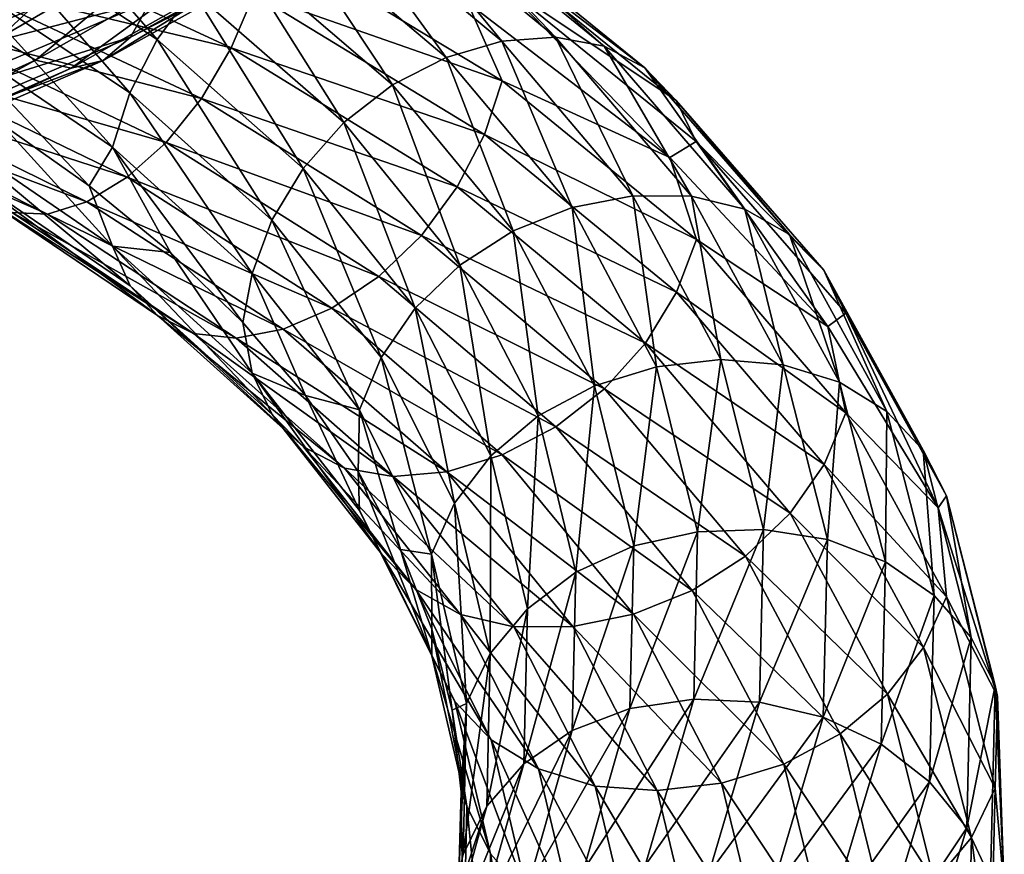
# Model space of a CAD drawing. Header units: metres. Extents: x -80 to 80, y -455 to 95.
# Tile 240 of 256: x 9 to 19, y -286 to -277. Entities that reach past the tile are written whole.
import ezdxf

# ---------------------------------------------------------------- set-up
doc = ezdxf.new("R2010")
doc.units = ezdxf.units.M
doc.layers.add('solid_501010_k_01_02', color=7, linetype='CONTINUOUS')

msp = doc.modelspace()

# ---------------------------------------------------------------- linework, layer by layer
at = {"layer": 'solid_501010_k_01_02'}
for points in [[(8.671215, -276.225494, 1110.941895), (10.435052, -277.396515, 1112.163208), (8.970304, -275.713989, 1110.763672)], [(10.435052, -277.396515, 1112.163208), (10.79498, -276.906586, 1112.03772), (8.970304, -275.713989, 1110.763672)], [(8.841002, -277.383789, 1137.422852), (8.482718, -277.035156, 1136.989746), (10.495359, -275.842865, 1135.757568)], [(10.938651, -276.162231, 1136.130005), (8.841002, -277.383789, 1137.422852), (10.495359, -275.842865, 1135.757568)], [(12.187032, -275.981506, 1111.064697), (13.902239, -277.413574, 1112.815308), (12.661311, -275.902008, 1110.615601)], [(12.661311, -275.902008, 1110.615601), (14.443269, -277.372742, 1112.442505), (13.090994, -275.955841, 1110.145752)], [(13.902239, -277.413574, 1112.815308), (14.443269, -277.372742, 1112.442505), (12.661311, -275.902008, 1110.615601)], [(11.697966, -276.183167, 1111.46814), (13.344341, -277.57663, 1113.139038), (12.187032, -275.981506, 1111.064697)], [(13.344341, -277.57663, 1113.139038), (13.902239, -277.413574, 1112.815308), (12.187032, -275.981506, 1111.064697)], [(13.090994, -275.955841, 1110.145752), (14.933425, -277.463135, 1112.040649), (13.45177, -276.142303, 1109.680054)], [(14.443269, -277.372742, 1112.442505), (14.933425, -277.463135, 1112.040649), (13.090994, -275.955841, 1110.145752)], [(12.576161, -276.053009, 1138.063354), (10.164495, -277.373322, 1139.589233), (12.23975, -276.304932, 1137.567505)], [(10.372357, -277.005981, 1140.086792), (10.164495, -277.373322, 1139.589233), (12.576161, -276.053009, 1138.063354)], [(9.210456, -277.60498, 1137.930054), (8.841002, -277.383789, 1137.422852), (10.938651, -276.162231, 1136.130005)], [(11.395763, -276.354126, 1136.573608), (9.210456, -277.60498, 1137.930054), (10.938651, -276.162231, 1136.130005)], [(11.224014, -276.495453, 1111.800781), (12.803686, -277.8526, 1113.393555), (11.697966, -276.183167, 1111.46814)], [(12.803686, -277.8526, 1113.393555), (13.344341, -277.57663, 1113.139038), (11.697966, -276.183167, 1111.46814)], [(13.45177, -276.142303, 1109.680054), (15.344976, -277.682129, 1111.630493), (13.727941, -276.4422, 1109.24353)], [(14.933425, -277.463135, 1112.040649), (15.344976, -277.682129, 1111.630493), (13.45177, -276.142303, 1109.680054)], [(8.587719, -276.278442, 1105.391479), (11.180943, -277.480988, 1106.650146), (8.357998, -276.805237, 1105.605469)], [(8.442568, -276.777374, 1110.996826), (10.159894, -277.932831, 1112.17688), (8.671215, -276.225494, 1110.941895)], [(11.409592, -276.936218, 1106.598877), (11.180943, -277.480988, 1106.650146), (8.587719, -276.278442, 1105.391479)], [(10.159894, -277.932831, 1112.17688), (10.435052, -277.396515, 1112.163208), (8.671215, -276.225494, 1110.941895)], [(12.23975, -276.304932, 1137.567505), (9.892596, -277.606842, 1139.043945), (11.838748, -276.405823, 1137.061768)], [(10.164495, -277.373322, 1139.589233), (9.892596, -277.606842, 1139.043945), (12.23975, -276.304932, 1137.567505)], [(9.568492, -277.684113, 1138.480713), (9.210456, -277.60498, 1137.930054), (11.395763, -276.354126, 1136.573608)], [(11.838748, -276.405823, 1137.061768), (9.568492, -277.684113, 1138.480713), (11.395763, -276.354126, 1136.573608)], [(9.892596, -277.606842, 1139.043945), (9.568492, -277.684113, 1138.480713), (11.838748, -276.405823, 1137.061768)], [(11.555375, -276.389313, 1106.668213), (13.905887, -277.812012, 1108.358521), (11.409592, -276.936218, 1106.598877)], [(13.559846, -277.024872, 1108.219604), (13.905887, -277.812012, 1108.358521), (11.555375, -276.389313, 1106.668213)], [(10.79498, -276.906586, 1112.03772), (12.314269, -278.231903, 1113.558716), (11.224014, -276.495453, 1111.800781)], [(12.314269, -278.231903, 1113.558716), (12.803686, -277.8526, 1113.393555), (11.224014, -276.495453, 1111.800781)], [(13.727941, -276.4422, 1109.24353), (15.660016, -278.008942, 1111.234985), (13.904555, -276.835114, 1108.861328)], [(15.344976, -277.682129, 1111.630493), (15.660016, -278.008942, 1111.234985), (13.727941, -276.4422, 1109.24353)], [(10.504888, -276.529633, 1140.506836), (7.713545, -277.699402, 1141.681152), (10.372357, -277.005981, 1140.086792)], [(7.807959, -277.123657, 1141.980347), (7.713545, -277.699402, 1141.681152), (10.504888, -276.529633, 1140.506836)], [(8.357998, -276.805237, 1105.605469), (10.881855, -277.99057, 1106.821655), (8.084171, -277.268982, 1105.94519)], [(8.296784, -277.3349, 1110.927246), (9.984457, -278.481781, 1112.079468), (8.442568, -276.777374, 1110.996826)], [(11.180943, -277.480988, 1106.650146), (10.881855, -277.99057, 1106.821655), (8.357998, -276.805237, 1105.605469)], [(9.984457, -278.481781, 1112.079468), (10.159894, -277.932831, 1112.17688), (8.442568, -276.777374, 1110.996826)], [(10.435052, -277.396515, 1112.163208), (11.903686, -278.696228, 1113.623169), (10.79498, -276.906586, 1112.03772)], [(11.903686, -278.696228, 1113.623169), (12.314269, -278.231903, 1113.558716), (10.79498, -276.906586, 1112.03772)], [(13.904555, -276.835114, 1108.861328), (15.595405, -278.585449, 1110.178101), (13.559846, -277.024872, 1108.219604)], [(13.904555, -276.835114, 1108.861328), (15.861487, -278.4216, 1110.877075), (15.595405, -278.585449, 1110.178101)], [(15.660016, -278.008942, 1111.234985), (15.861487, -278.4216, 1110.877075), (13.904555, -276.835114, 1108.861328)], [(10.372357, -277.005981, 1140.086792), (7.616231, -278.170807, 1141.240356), (10.164495, -277.373322, 1139.589233)], [(7.713545, -277.699402, 1141.681152), (7.616231, -278.170807, 1141.240356), (10.372357, -277.005981, 1140.086792)], [(11.409592, -276.936218, 1106.598877), (13.73045, -278.351501, 1108.260864), (11.180943, -277.480988, 1106.650146)], [(13.905887, -277.812012, 1108.358521), (13.73045, -278.351501, 1108.260864), (11.409592, -276.936218, 1106.598877)], [(13.559846, -277.024872, 1108.219604), (15.595405, -278.585449, 1110.178101), (13.905887, -277.812012, 1108.358521)], [(8.084171, -277.268982, 1105.94519), (10.52534, -278.432465, 1107.111816), (7.781676, -277.645905, 1106.390747)], [(10.881855, -277.99057, 1106.821655), (10.52534, -278.432465, 1107.111816), (8.084171, -277.268982, 1105.94519)], [(9.210456, -277.60498, 1137.930054), (6.763068, -278.704071, 1138.921997), (8.841002, -277.383789, 1137.422852)], [(10.164495, -277.373322, 1139.589233), (7.463602, -278.528015, 1140.71228), (9.892596, -277.606842, 1139.043945)], [(7.616231, -278.170807, 1141.240356), (7.463602, -278.528015, 1140.71228), (10.164495, -277.373322, 1139.589233)], [(8.296784, -277.3349, 1110.927246), (8.852471, -278.236237, 1111.099487), (9.749864, -278.868988, 1111.736694)], [(8.296784, -277.3349, 1110.927246), (9.749864, -278.868988, 1111.736694), (9.984457, -278.481781, 1112.079468)], [(10.159894, -277.932831, 1112.17688), (11.589802, -279.214172, 1113.588867), (10.435052, -277.396515, 1112.163208)], [(11.589802, -279.214172, 1113.588867), (11.903686, -278.696228, 1113.623169), (10.435052, -277.396515, 1112.163208)], [(13.902239, -277.413574, 1112.815308), (15.221091, -278.96994, 1114.789795), (14.443269, -277.372742, 1112.442505)], [(14.443269, -277.372742, 1112.442505), (15.813447, -278.97287, 1114.501953), (14.933425, -277.463135, 1112.040649)], [(15.221091, -278.96994, 1114.789795), (15.813447, -278.97287, 1114.501953), (14.443269, -277.372742, 1112.442505)], [(11.180943, -277.480988, 1106.650146), (13.455292, -278.881317, 1108.270508), (10.881855, -277.99057, 1106.821655)], [(13.73045, -278.351501, 1108.260864), (13.455292, -278.881317, 1108.270508), (11.180943, -277.480988, 1106.650146)], [(13.344341, -277.57663, 1113.139038), (14.610268, -279.089325, 1115.024902), (13.902239, -277.413574, 1112.815308)], [(14.610268, -279.089325, 1115.024902), (15.221091, -278.96994, 1114.789795), (13.902239, -277.413574, 1112.815308)], [(14.933425, -277.463135, 1112.040649), (16.350101, -279.104614, 1114.175659), (15.344976, -277.682129, 1111.630493)], [(15.813447, -278.97287, 1114.501953), (16.350101, -279.104614, 1114.175659), (14.933425, -277.463135, 1112.040649)], [(12.803686, -277.8526, 1113.393555), (14.018323, -279.324249, 1115.192505), (13.344341, -277.57663, 1113.139038)], [(14.018323, -279.324249, 1115.192505), (14.610268, -279.089325, 1115.024902), (13.344341, -277.57663, 1113.139038)], [(7.025968, -278.805054, 1139.520874), (6.763068, -278.704071, 1138.921997), (9.210456, -277.60498, 1137.930054)], [(9.568492, -277.684113, 1138.480713), (7.025968, -278.805054, 1139.520874), (9.210456, -277.60498, 1137.930054)], [(7.263951, -278.746704, 1140.128662), (7.025968, -278.805054, 1139.520874), (9.568492, -277.684113, 1138.480713)], [(9.892596, -277.606842, 1139.043945), (7.263951, -278.746704, 1140.128662), (9.568492, -277.684113, 1138.480713)], [(7.463602, -278.528015, 1140.71228), (7.263951, -278.746704, 1140.128662), (9.892596, -277.606842, 1139.043945)], [(7.781676, -277.645905, 1106.390747), (10.131501, -278.784149, 1107.503784), (7.469534, -277.918457, 1106.911133)], [(10.52534, -278.432465, 1107.111816), (10.131501, -278.784149, 1107.503784), (7.781676, -277.645905, 1106.390747)], [(15.344976, -277.682129, 1111.630493), (16.800695, -279.360352, 1113.827515), (15.660016, -278.008942, 1111.234985)], [(16.350101, -279.104614, 1114.175659), (16.800695, -279.360352, 1113.827515), (15.344976, -277.682129, 1111.630493)], [(12.314269, -278.231903, 1113.558716), (13.482477, -279.667542, 1115.277954), (12.803686, -277.8526, 1113.393555)], [(13.482477, -279.667542, 1115.277954), (14.018323, -279.324249, 1115.192505), (12.803686, -277.8526, 1113.393555)], [(13.905887, -277.812012, 1108.358521), (15.863007, -279.4104, 1110.365112), (13.73045, -278.351501, 1108.260864)], [(15.595405, -278.585449, 1110.178101), (15.863007, -279.4104, 1110.365112), (13.905887, -277.812012, 1108.358521)], [(7.469534, -277.918457, 1106.911133), (9.725101, -279.029816, 1107.969727), (7.166829, -278.06897, 1107.47522)], [(10.131501, -278.784149, 1107.503784), (9.725101, -279.029816, 1107.969727), (7.469534, -277.918457, 1106.911133)], [(9.984457, -278.481781, 1112.079468), (11.389673, -279.75296, 1113.459473), (10.159894, -277.932831, 1112.17688)], [(11.389673, -279.75296, 1113.459473), (11.589802, -279.214172, 1113.588867), (10.159894, -277.932831, 1112.17688)], [(10.881855, -277.99057, 1106.821655), (13.095364, -279.36911, 1108.389404), (10.52534, -278.432465, 1107.111816)], [(13.455292, -278.881317, 1108.270508), (13.095364, -279.36911, 1108.389404), (10.881855, -277.99057, 1106.821655)], [(7.166829, -278.06897, 1107.47522), (9.330989, -279.153564, 1108.481689), (6.892588, -278.079926, 1108.051392)], [(9.330989, -279.153564, 1108.481689), (8.973936, -279.139618, 1109.011475), (6.892588, -278.079926, 1108.051392)], [(9.725101, -279.029816, 1107.969727), (9.330989, -279.153564, 1108.481689), (7.166829, -278.06897, 1107.47522)], [(15.660016, -278.008942, 1111.234985), (17.145622, -279.71759, 1113.477783), (15.861487, -278.4216, 1110.877075)], [(16.800695, -279.360352, 1113.827515), (17.145622, -279.71759, 1113.477783), (15.660016, -278.008942, 1111.234985)], [(8.297892, -278.323822, 1110.421265), (9.985789, -279.477539, 1111.567017), (8.852471, -278.236237, 1111.099487)], [(9.985789, -279.477539, 1111.567017), (9.749864, -278.868988, 1111.736694), (8.852471, -278.236237, 1111.099487)], [(11.903686, -278.696228, 1113.623169), (13.032943, -280.102905, 1115.274292), (12.314269, -278.231903, 1113.558716)], [(13.032943, -280.102905, 1115.274292), (13.482477, -279.667542, 1115.277954), (12.314269, -278.231903, 1113.558716)], [(10.162403, -279.875671, 1111.177002), (9.985789, -279.477539, 1111.567017), (8.297892, -278.323822, 1110.421265)], [(8.444653, -278.706573, 1110.01001), (10.162403, -279.875671, 1111.177002), (8.297892, -278.323822, 1110.421265)], [(13.73045, -278.351501, 1108.260864), (15.662878, -279.941162, 1110.234741), (13.455292, -278.881317, 1108.270508)], [(15.863007, -279.4104, 1110.365112), (15.662878, -279.941162, 1110.234741), (13.73045, -278.351501, 1108.260864)], [(9.984457, -278.481781, 1112.079468), (9.749864, -278.868988, 1111.736694), (10.567518, -279.541046, 1112.444214)], [(9.984457, -278.481781, 1112.079468), (10.567518, -279.541046, 1112.444214), (11.295536, -280.247101, 1113.213013)], [(9.984457, -278.481781, 1112.079468), (11.295536, -280.247101, 1113.213013), (11.389673, -279.75296, 1113.459473)], [(10.52534, -278.432465, 1107.111816), (12.66633, -279.783173, 1108.618286), (10.131501, -278.784149, 1107.503784)], [(13.095364, -279.36911, 1108.389404), (12.66633, -279.783173, 1108.618286), (10.52534, -278.432465, 1107.111816)], [(15.861487, -278.4216, 1110.877075), (17.184221, -280.288208, 1112.390869), (15.595405, -278.585449, 1110.178101)], [(15.861487, -278.4216, 1110.877075), (17.366205, -280.152588, 1113.146973), (17.184221, -280.288208, 1112.390869)], [(17.145622, -279.71759, 1113.477783), (17.366205, -280.152588, 1113.146973), (15.861487, -278.4216, 1110.877075)], [(15.595405, -278.585449, 1110.178101), (17.184221, -280.288208, 1112.390869), (15.863007, -279.4104, 1110.365112)], [(10.438574, -280.176086, 1110.732788), (10.162403, -279.875671, 1111.177002), (8.444653, -278.706573, 1110.01001)], [(8.674142, -278.984955, 1109.530396), (10.438574, -280.176086, 1110.732788), (8.444653, -278.706573, 1110.01001)], [(10.131501, -278.784149, 1107.503784), (12.192379, -280.102783, 1108.943848), (9.725101, -279.029816, 1107.969727)], [(12.66633, -279.783173, 1108.618286), (12.192379, -280.102783, 1108.943848), (10.131501, -278.784149, 1107.503784)], [(11.589802, -279.214172, 1113.588867), (12.689281, -280.600067, 1115.186768), (11.903686, -278.696228, 1113.623169)], [(12.689281, -280.600067, 1115.186768), (13.032943, -280.102905, 1115.274292), (11.903686, -278.696228, 1113.623169)], [(9.985789, -279.477539, 1111.567017), (10.567518, -279.541046, 1112.444214), (9.749864, -278.868988, 1111.736694)], [(13.455292, -278.881317, 1108.270508), (15.348994, -280.453217, 1110.196045), (13.095364, -279.36911, 1108.389404)], [(15.662878, -279.941162, 1110.234741), (15.348994, -280.453217, 1110.196045), (13.455292, -278.881317, 1108.270508)], [(10.799351, -280.358276, 1110.261475), (10.438574, -280.176086, 1110.732788), (8.674142, -278.984955, 1109.530396)], [(8.973936, -279.139618, 1109.011475), (10.799351, -280.358276, 1110.261475), (8.674142, -278.984955, 1109.530396)], [(14.610268, -279.089325, 1115.024902), (15.462022, -280.692291, 1117.064331), (15.221091, -278.96994, 1114.789795)], [(15.221091, -278.96994, 1114.789795), (16.108456, -280.620422, 1116.924438), (15.813447, -278.97287, 1114.501953)], [(15.462022, -280.692291, 1117.064331), (16.108456, -280.620422, 1116.924438), (15.221091, -278.96994, 1114.789795)], [(15.813447, -278.97287, 1114.501953), (16.735344, -280.670959, 1116.727661), (16.350101, -279.104614, 1114.175659)], [(16.108456, -280.620422, 1116.924438), (16.735344, -280.670959, 1116.727661), (15.813447, -278.97287, 1114.501953)], [(9.725101, -279.029816, 1107.969727), (11.703312, -280.31427, 1109.342163), (9.330989, -279.153564, 1108.481689)], [(12.192379, -280.102783, 1108.943848), (11.703312, -280.31427, 1109.342163), (9.725101, -279.029816, 1107.969727)], [(14.018323, -279.324249, 1115.192505), (14.835567, -280.882477, 1117.138672), (14.610268, -279.089325, 1115.024902)], [(14.835567, -280.882477, 1117.138672), (15.462022, -280.692291, 1117.064331), (14.610268, -279.089325, 1115.024902)], [(11.229033, -280.403931, 1109.789429), (10.799351, -280.358276, 1110.261475), (8.973936, -279.139618, 1109.011475)], [(9.330989, -279.153564, 1108.481689), (11.229033, -280.403931, 1109.789429), (8.973936, -279.139618, 1109.011475)], [(11.703312, -280.31427, 1109.342163), (11.229033, -280.403931, 1109.789429), (9.330989, -279.153564, 1108.481689)], [(16.350101, -279.104614, 1114.175659), (17.303284, -280.847687, 1116.482544), (16.800695, -279.360352, 1113.827515)], [(16.735344, -280.670959, 1116.727661), (17.303284, -280.847687, 1116.482544), (16.350101, -279.104614, 1114.175659)], [(11.389673, -279.75296, 1113.459473), (12.470168, -281.12735, 1115.021851), (11.589802, -279.214172, 1113.588867)], [(12.470168, -281.12735, 1115.021851), (12.689281, -280.600067, 1115.186768), (11.589802, -279.214172, 1113.588867)], [(13.095364, -279.36911, 1108.389404), (14.93841, -280.915161, 1110.253662), (12.66633, -279.783173, 1108.618286)], [(15.348994, -280.453217, 1110.196045), (14.93841, -280.915161, 1110.253662), (13.095364, -279.36911, 1108.389404)], [(13.482477, -279.667542, 1115.277954), (14.268482, -281.186615, 1117.13855), (14.018323, -279.324249, 1115.192505)], [(14.268482, -281.186615, 1117.13855), (14.835567, -280.882477, 1117.138672), (14.018323, -279.324249, 1115.192505)], [(16.800695, -279.360352, 1113.827515), (17.780148, -281.143372, 1116.200928), (17.145622, -279.71759, 1113.477783)], [(17.303284, -280.847687, 1116.482544), (17.780148, -281.143372, 1116.200928), (16.800695, -279.360352, 1113.827515)], [(9.985789, -279.477539, 1111.567017), (11.391192, -280.756897, 1112.939697), (10.567518, -279.541046, 1112.444214)], [(11.592664, -281.17334, 1112.574585), (11.391192, -280.756897, 1112.939697), (9.985789, -279.477539, 1111.567017)], [(10.162403, -279.875671, 1111.177002), (11.592664, -281.17334, 1112.574585), (9.985789, -279.477539, 1111.567017)], [(15.863007, -279.4104, 1110.365112), (17.367868, -281.154816, 1112.625122), (15.662878, -279.941162, 1110.234741)], [(17.184221, -280.288208, 1112.390869), (17.367868, -281.154816, 1112.625122), (15.863007, -279.4104, 1110.365112)], [(11.391192, -280.756897, 1112.939697), (11.295536, -280.247101, 1113.213013), (10.567518, -279.541046, 1112.444214)], [(13.032943, -280.102905, 1115.274292), (13.792741, -281.590454, 1117.062012), (13.482477, -279.667542, 1115.277954)], [(13.792741, -281.590454, 1117.062012), (14.268482, -281.186615, 1117.13855), (13.482477, -279.667542, 1115.277954)], [(11.389673, -279.75296, 1113.459473), (11.295536, -280.247101, 1113.213013), (11.926163, -280.982544, 1114.034424)], [(11.389673, -279.75296, 1113.459473), (11.926163, -280.982544, 1114.034424), (12.470168, -281.12735, 1115.021851)], [(12.66633, -279.783173, 1108.618286), (14.448994, -281.296295, 1110.411499), (12.192379, -280.102783, 1108.943848)], [(14.93841, -280.915161, 1110.253662), (14.448994, -281.296295, 1110.411499), (12.66633, -279.783173, 1108.618286)], [(17.145622, -279.71759, 1113.477783), (18.145182, -281.533661, 1115.900269), (17.366205, -280.152588, 1113.146973)], [(17.780148, -281.143372, 1116.200928), (18.145182, -281.533661, 1115.900269), (17.145622, -279.71759, 1113.477783)], [(11.907703, -281.499908, 1112.171753), (11.592664, -281.17334, 1112.574585), (10.162403, -279.875671, 1111.177002)], [(10.438574, -280.176086, 1110.732788), (11.907703, -281.499908, 1112.171753), (10.162403, -279.875671, 1111.177002)], [(15.662878, -279.941162, 1110.234741), (17.148756, -281.675659, 1112.458252), (15.348994, -280.453217, 1110.196045)], [(17.367868, -281.154816, 1112.625122), (17.148756, -281.675659, 1112.458252), (15.662878, -279.941162, 1110.234741)], [(12.319255, -281.714783, 1111.755859), (11.907703, -281.499908, 1112.171753), (10.438574, -280.176086, 1110.732788)], [(10.799351, -280.358276, 1110.261475), (12.319255, -281.714783, 1111.755859), (10.438574, -280.176086, 1110.732788)], [(12.192379, -280.102783, 1108.943848), (13.908339, -281.57782, 1110.659546), (11.703312, -280.31427, 1109.342163)], [(14.448994, -281.296295, 1110.411499), (13.908339, -281.57782, 1110.659546), (12.192379, -280.102783, 1108.943848)], [(12.689281, -280.600067, 1115.186768), (13.429045, -282.064941, 1116.91748), (13.032943, -280.102905, 1115.274292)], [(13.429045, -282.064941, 1116.91748), (13.792741, -281.590454, 1117.062012), (13.032943, -280.102905, 1115.274292)], [(17.366205, -280.152588, 1113.146973), (18.296507, -282.113525, 1114.806274), (17.184221, -280.288208, 1112.390869)], [(17.366205, -280.152588, 1113.146973), (18.378626, -281.99292, 1115.598633), (18.296507, -282.113525, 1114.806274)], [(18.145182, -281.533661, 1115.900269), (18.378626, -281.99292, 1115.598633), (17.366205, -280.152588, 1113.146973)], [(11.391192, -280.756897, 1112.939697), (11.926163, -280.982544, 1114.034424), (11.295536, -280.247101, 1113.213013)], [(12.80941, -281.798065, 1111.351074), (12.319255, -281.714783, 1111.755859), (10.799351, -280.358276, 1110.261475)], [(11.229033, -280.403931, 1109.789429), (12.80941, -281.798065, 1111.351074), (10.799351, -280.358276, 1110.261475)], [(11.703312, -280.31427, 1109.342163), (13.350441, -281.748779, 1110.979248), (11.229033, -280.403931, 1109.789429)], [(13.908339, -281.57782, 1110.659546), (13.350441, -281.748779, 1110.979248), (11.703312, -280.31427, 1109.342163)], [(17.184221, -280.288208, 1112.390869), (18.296507, -282.113525, 1114.806274), (17.367868, -281.154816, 1112.625122)], [(13.350441, -281.748779, 1110.979248), (12.80941, -281.798065, 1111.351074), (11.229033, -280.403931, 1109.789429)], [(15.348994, -280.453217, 1110.196045), (16.805094, -282.167633, 1112.365845), (14.93841, -280.915161, 1110.253662)], [(17.148756, -281.675659, 1112.458252), (16.805094, -282.167633, 1112.365845), (15.348994, -280.453217, 1110.196045)], [(12.470168, -281.12735, 1115.021851), (13.197157, -282.579681, 1116.714478), (12.689281, -280.600067, 1115.186768)], [(13.197157, -282.579681, 1116.714478), (13.429045, -282.064941, 1116.91748), (12.689281, -280.600067, 1115.186768)], [(15.462022, -280.692291, 1117.064331), (15.874439, -282.353607, 1119.192139), (16.108456, -280.620422, 1116.924438)], [(15.874439, -282.353607, 1119.192139), (16.538115, -282.331757, 1119.151001), (16.108456, -280.620422, 1116.924438)], [(16.108456, -280.620422, 1116.924438), (16.538115, -282.331757, 1119.151001), (16.735344, -280.670959, 1116.727661)], [(16.538115, -282.331757, 1119.151001), (17.181725, -282.432434, 1119.04895), (16.735344, -280.670959, 1116.727661)], [(16.735344, -280.670959, 1116.727661), (17.181725, -282.432434, 1119.04895), (17.303284, -280.847687, 1116.482544)], [(11.391192, -280.756897, 1112.939697), (12.471831, -282.140564, 1114.494141), (11.926163, -280.982544, 1114.034424)], [(12.692415, -282.577667, 1114.156982), (12.471831, -282.140564, 1114.494141), (11.391192, -280.756897, 1112.939697)], [(11.592664, -281.17334, 1112.574585), (12.692415, -282.577667, 1114.156982), (11.391192, -280.756897, 1112.939697)], [(14.835567, -280.882477, 1117.138672), (15.231275, -282.496704, 1119.169556), (15.462022, -280.692291, 1117.064331)], [(15.231275, -282.496704, 1119.169556), (15.874439, -282.353607, 1119.192139), (15.462022, -280.692291, 1117.064331)], [(17.181725, -282.432434, 1119.04895), (17.764814, -282.656494, 1118.888184), (17.303284, -280.847687, 1116.482544)], [(17.303284, -280.847687, 1116.482544), (17.764814, -282.656494, 1118.888184), (17.780148, -281.143372, 1116.200928)], [(14.268482, -281.186615, 1117.13855), (14.649065, -282.759552, 1119.080566), (14.835567, -280.882477, 1117.138672)], [(14.93841, -280.915161, 1110.253662), (16.35556, -282.600311, 1112.355591), (14.448994, -281.296295, 1110.411499)], [(14.649065, -282.759552, 1119.080566), (15.231275, -282.496704, 1119.169556), (14.835567, -280.882477, 1117.138672)], [(16.805094, -282.167633, 1112.365845), (16.35556, -282.600311, 1112.355591), (14.93841, -280.915161, 1110.253662)], [(12.471831, -282.140564, 1114.494141), (12.456574, -281.746307, 1114.903442), (11.926163, -280.982544, 1114.034424)], [(12.470168, -281.12735, 1115.021851), (11.926163, -280.982544, 1114.034424), (12.456574, -281.746307, 1114.903442)], [(12.470168, -281.12735, 1115.021851), (12.456574, -281.746307, 1114.903442), (12.882422, -282.53363, 1115.810913)], [(12.470168, -281.12735, 1115.021851), (12.882422, -282.53363, 1115.810913), (13.197157, -282.579681, 1116.714478)], [(17.367868, -281.154816, 1112.625122), (18.380386, -283.009613, 1115.066162), (17.148756, -281.675659, 1112.458252)], [(18.296507, -282.113525, 1114.806274), (18.380386, -283.009613, 1115.066162), (17.367868, -281.154816, 1112.625122)], [(17.764814, -282.656494, 1118.888184), (18.254396, -282.994202, 1118.675659), (17.780148, -281.143372, 1116.200928)], [(17.780148, -281.143372, 1116.200928), (18.254396, -282.994202, 1118.675659), (18.145182, -281.533661, 1115.900269)], [(13.037341, -282.933838, 1113.800171), (12.692415, -282.577667, 1114.156982), (11.592664, -281.17334, 1112.574585)], [(11.907703, -281.499908, 1112.171753), (13.037341, -282.933838, 1113.800171), (11.592664, -281.17334, 1112.574585)], [(13.792741, -281.590454, 1117.062012), (14.160633, -283.130157, 1118.928223), (14.268482, -281.186615, 1117.13855)], [(14.160633, -283.130157, 1118.928223), (14.649065, -282.759552, 1119.080566), (14.268482, -281.186615, 1117.13855)], [(14.448994, -281.296295, 1110.411499), (15.819715, -282.944183, 1112.434204), (13.908339, -281.57782, 1110.659546)], [(16.35556, -282.600311, 1112.355591), (15.819715, -282.944183, 1112.434204), (14.448994, -281.296295, 1110.411499)], [(13.487936, -283.185638, 1113.446045), (13.037341, -282.933838, 1113.800171), (11.907703, -281.499908, 1112.171753)], [(12.319255, -281.714783, 1111.755859), (13.487936, -283.185638, 1113.446045), (11.907703, -281.499908, 1112.171753)], [(18.145182, -281.533661, 1115.900269), (18.629168, -283.41925, 1118.426147), (18.378626, -281.99292, 1115.598633)], [(18.254396, -282.994202, 1118.675659), (18.629168, -283.41925, 1118.426147), (18.145182, -281.533661, 1115.900269)], [(13.908339, -281.57782, 1110.659546), (15.227769, -283.182709, 1112.596313), (13.350441, -281.748779, 1110.979248)], [(13.429045, -282.064941, 1116.91748), (13.787237, -283.580719, 1118.724487), (13.792741, -281.590454, 1117.062012)], [(13.787237, -283.580719, 1118.724487), (14.160633, -283.130157, 1118.928223), (13.792741, -281.590454, 1117.062012)], [(15.819715, -282.944183, 1112.434204), (15.227769, -283.182709, 1112.596313), (13.908339, -281.57782, 1110.659546)], [(14.02459, -283.311462, 1113.116333), (13.487936, -283.185638, 1113.446045), (12.319255, -281.714783, 1111.755859)], [(12.80941, -281.798065, 1111.351074), (14.02459, -283.311462, 1113.116333), (12.319255, -281.714783, 1111.755859)], [(13.198918, -283.602936, 1116.178589), (12.882422, -282.53363, 1115.810913), (12.456574, -281.746307, 1114.903442)], [(12.471831, -282.140564, 1114.494141), (13.198918, -283.602936, 1116.178589), (12.456574, -281.746307, 1114.903442)], [(13.350441, -281.748779, 1110.979248), (14.616946, -283.307831, 1112.828369), (12.80941, -281.798065, 1111.351074)], [(15.227769, -283.182709, 1112.596313), (14.616946, -283.307831, 1112.828369), (13.350441, -281.748779, 1110.979248)], [(17.148756, -281.675659, 1112.458252), (18.148499, -283.519623, 1114.860229), (16.805094, -282.167633, 1112.365845)], [(18.380386, -283.009613, 1115.066162), (18.148499, -283.519623, 1114.860229), (17.148756, -281.675659, 1112.458252)], [(14.616946, -283.307831, 1112.828369), (14.02459, -283.311462, 1113.116333), (12.80941, -281.798065, 1111.351074)], [(18.378626, -281.99292, 1115.598633), (18.89473, -284.013611, 1117.335938), (18.296507, -282.113525, 1114.806274)], [(18.378626, -281.99292, 1115.598633), (18.868837, -283.903961, 1118.154663), (18.89473, -284.013611, 1117.335938)], [(18.629168, -283.41925, 1118.426147), (18.868837, -283.903961, 1118.154663), (18.378626, -281.99292, 1115.598633)], [(13.432362, -284.062531, 1115.871216), (13.198918, -283.602936, 1116.178589), (12.471831, -282.140564, 1114.494141)], [(12.692415, -282.577667, 1114.156982), (13.432362, -284.062531, 1115.871216), (12.471831, -282.140564, 1114.494141)], [(13.197157, -282.579681, 1116.714478), (13.549164, -284.082245, 1118.481934), (13.429045, -282.064941, 1116.91748)], [(13.549164, -284.082245, 1118.481934), (13.787237, -283.580719, 1118.724487), (13.429045, -282.064941, 1116.91748)], [(18.296507, -282.113525, 1114.806274), (18.89473, -284.013611, 1117.335938), (18.380386, -283.009613, 1115.066162)], [(16.805094, -282.167633, 1112.365845), (17.784803, -283.989746, 1114.710327), (16.35556, -282.600311, 1112.355591)], [(18.148499, -283.519623, 1114.860229), (17.784803, -283.989746, 1114.710327), (16.805094, -282.167633, 1112.365845)], [(15.193577, -284.134827, 1121.221191), (15.835149, -284.039886, 1121.341553), (15.874439, -282.353607, 1119.192139)], [(15.231275, -282.496704, 1119.169556), (15.193577, -284.134827, 1121.221191), (15.874439, -282.353607, 1119.192139)], [(15.835149, -284.039886, 1121.341553), (16.497181, -284.069214, 1121.400269), (16.538115, -282.331757, 1119.151001)], [(15.874439, -282.353607, 1119.192139), (15.835149, -284.039886, 1121.341553), (16.538115, -282.331757, 1119.151001)], [(16.538115, -282.331757, 1119.151001), (16.497181, -284.069214, 1121.400269), (17.181725, -282.432434, 1119.04895)], [(16.497181, -284.069214, 1121.400269), (17.139198, -284.22113, 1121.393677), (17.181725, -282.432434, 1119.04895)], [(17.181725, -282.432434, 1119.04895), (17.139198, -284.22113, 1121.393677), (17.764814, -282.656494, 1118.888184)], [(13.198918, -283.602936, 1116.178589), (13.198636, -283.336456, 1116.743774), (12.882422, -282.53363, 1115.810913)], [(13.197157, -282.579681, 1116.714478), (12.882422, -282.53363, 1115.810913), (13.198636, -283.336456, 1116.743774)], [(14.612807, -284.355438, 1121.04248), (15.193577, -284.134827, 1121.221191), (15.231275, -282.496704, 1119.169556)], [(14.649065, -282.759552, 1119.080566), (14.612807, -284.355438, 1121.04248), (15.231275, -282.496704, 1119.169556)], [(13.797396, -284.450897, 1115.563965), (13.432362, -284.062531, 1115.871216), (12.692415, -282.577667, 1114.156982)], [(13.037341, -282.933838, 1113.800171), (13.797396, -284.450897, 1115.563965), (12.692415, -282.577667, 1114.156982)], [(13.197157, -282.579681, 1116.714478), (13.198636, -283.336456, 1116.743774), (13.40294, -284.150818, 1117.693604)], [(13.197157, -282.579681, 1116.714478), (13.40294, -284.150818, 1117.693604), (13.549164, -284.082245, 1118.481934)], [(16.35556, -282.600311, 1112.355591), (17.309061, -284.390564, 1114.627197), (15.819715, -282.944183, 1112.434204)], [(17.784803, -283.989746, 1114.710327), (17.309061, -284.390564, 1114.627197), (16.35556, -282.600311, 1112.355591)], [(17.139198, -284.22113, 1121.393677), (17.720844, -284.49353, 1121.317993), (17.764814, -282.656494, 1118.888184)], [(17.764814, -282.656494, 1118.888184), (17.720844, -284.49353, 1121.317993), (18.254396, -282.994202, 1118.675659)], [(14.125586, -284.691986, 1120.813721), (14.612807, -284.355438, 1121.04248), (14.649065, -282.759552, 1119.080566)], [(14.160633, -283.130157, 1118.928223), (14.125586, -284.691986, 1120.813721), (14.649065, -282.759552, 1119.080566)], [(14.27426, -284.742828, 1115.276123), (13.797396, -284.450897, 1115.563965), (13.037341, -282.933838, 1113.800171)], [(13.487936, -283.185638, 1113.446045), (14.27426, -284.742828, 1115.276123), (13.037341, -282.933838, 1113.800171)], [(15.819715, -282.944183, 1112.434204), (16.741978, -284.693909, 1114.62085), (15.227769, -283.182709, 1112.596313)], [(17.309061, -284.390564, 1114.627197), (16.741978, -284.693909, 1114.62085), (15.819715, -282.944183, 1112.434204)], [(17.720844, -284.49353, 1121.317993), (18.209215, -284.874146, 1121.175293), (18.254396, -282.994202, 1118.675659)], [(18.380386, -283.009613, 1115.066162), (18.870646, -284.935791, 1117.611206), (18.148499, -283.519623, 1114.860229)], [(18.254396, -282.994202, 1118.675659), (18.209215, -284.874146, 1121.175293), (18.629168, -283.41925, 1118.426147)], [(18.89473, -284.013611, 1117.335938), (18.870646, -284.935791, 1117.611206), (18.380386, -283.009613, 1115.066162)], [(13.753113, -285.118103, 1120.550049), (14.125586, -284.691986, 1120.813721), (14.160633, -283.130157, 1118.928223)], [(13.787237, -283.580719, 1118.724487), (13.753113, -285.118103, 1120.550049), (14.160633, -283.130157, 1118.928223)], [(14.8422, -284.914886, 1115.026855), (14.27426, -284.742828, 1115.276123), (13.487936, -283.185638, 1113.446045)], [(14.02459, -283.311462, 1113.116333), (14.8422, -284.914886, 1115.026855), (13.487936, -283.185638, 1113.446045)], [(15.227769, -283.182709, 1112.596313), (16.115522, -284.88562, 1114.690674), (14.616946, -283.307831, 1112.828369)], [(16.741978, -284.693909, 1114.62085), (16.115522, -284.88562, 1114.690674), (15.227769, -283.182709, 1112.596313)], [(13.550972, -285.115997, 1117.9375), (13.40294, -284.150818, 1117.693604), (13.198636, -283.336456, 1116.743774)], [(13.198918, -283.602936, 1116.178589), (13.550972, -285.115997, 1117.9375), (13.198636, -283.336456, 1116.743774)], [(14.616946, -283.307831, 1112.828369), (15.46909, -284.960907, 1114.828857), (14.02459, -283.311462, 1113.116333)], [(15.46909, -284.960907, 1114.828857), (14.8422, -284.914886, 1115.026855), (14.02459, -283.311462, 1113.116333)], [(16.115522, -284.88562, 1114.690674), (15.46909, -284.960907, 1114.828857), (14.616946, -283.307831, 1112.828369)], [(18.209215, -284.874146, 1121.175293), (18.583059, -285.334625, 1120.977173), (18.629168, -283.41925, 1118.426147)], [(18.629168, -283.41925, 1118.426147), (18.583059, -285.334625, 1120.977173), (18.868837, -283.903961, 1118.154663)], [(18.148499, -283.519623, 1114.860229), (18.632572, -285.434296, 1117.364746), (17.784803, -283.989746, 1114.710327)], [(18.870646, -284.935791, 1117.611206), (18.632572, -285.434296, 1117.364746), (18.148499, -283.519623, 1114.860229)], [(13.790642, -285.599213, 1117.661255), (13.550972, -285.115997, 1117.9375), (13.198918, -283.602936, 1116.178589)], [(13.432362, -284.062531, 1115.871216), (13.790642, -285.599213, 1117.661255), (13.198918, -283.602936, 1116.178589)], [(13.515629, -285.606018, 1120.2677), (13.753113, -285.118103, 1120.550049), (13.787237, -283.580719, 1118.724487)], [(13.549164, -284.082245, 1118.481934), (13.515629, -285.606018, 1120.2677), (13.787237, -283.580719, 1118.724487)], [(18.583059, -285.334625, 1120.977173), (18.822136, -285.845306, 1120.736206), (18.868837, -283.903961, 1118.154663)], [(18.868837, -283.903961, 1118.154663), (18.822136, -285.845306, 1120.736206), (18.961685, -285.954681, 1119.9104)], [(18.868837, -283.903961, 1118.154663), (18.961685, -285.954681, 1119.9104), (18.89473, -284.013611, 1117.335938)], [(14.725647, -285.763092, 1123.228149), (15.34746, -285.716034, 1123.444458), (15.835149, -284.039886, 1121.341553)], [(15.193577, -284.134827, 1121.221191), (14.725647, -285.763092, 1123.228149), (15.835149, -284.039886, 1121.341553)], [(15.835149, -284.039886, 1121.341553), (15.34746, -285.716034, 1123.444458), (16.497181, -284.069214, 1121.400269)], [(17.784803, -283.989746, 1114.710327), (18.259176, -285.881317, 1117.155029), (17.309061, -284.390564, 1114.627197)], [(18.632572, -285.434296, 1117.364746), (18.259176, -285.881317, 1117.155029), (17.784803, -283.989746, 1114.710327)], [(18.89473, -284.013611, 1117.335938), (18.961685, -285.954681, 1119.9104), (18.870646, -284.935791, 1117.611206)], [(13.549164, -284.082245, 1118.481934), (13.40294, -284.150818, 1117.693604), (13.494019, -284.974457, 1118.654297)], [(14.165413, -286.021393, 1117.405396), (13.790642, -285.599213, 1117.661255), (13.432362, -284.062531, 1115.871216)], [(13.797396, -284.450897, 1115.563965), (14.165413, -286.021393, 1117.405396), (13.432362, -284.062531, 1115.871216)], [(13.549164, -284.082245, 1118.481934), (13.494019, -284.974457, 1118.654297), (13.471832, -285.804047, 1119.618408)], [(13.549164, -284.082245, 1118.481934), (13.471832, -285.804047, 1119.618408), (13.515629, -285.606018, 1120.2677)], [(14.162765, -285.941711, 1122.961426), (14.725647, -285.763092, 1123.228149), (15.193577, -284.134827, 1121.221191)], [(14.612807, -284.355438, 1121.04248), (14.162765, -285.941711, 1122.961426), (15.193577, -284.134827, 1121.221191)], [(15.34746, -285.716034, 1123.444458), (15.989103, -285.796204, 1123.600952), (16.497181, -284.069214, 1121.400269)], [(16.497181, -284.069214, 1121.400269), (15.989103, -285.796204, 1123.600952), (17.139198, -284.22113, 1121.393677)], [(13.550972, -285.115997, 1117.9375), (13.494019, -284.974457, 1118.654297), (13.40294, -284.150818, 1117.693604)], [(15.989103, -285.796204, 1123.600952), (16.611347, -285.998962, 1123.68811), (17.139198, -284.22113, 1121.393677)], [(17.139198, -284.22113, 1121.393677), (16.611347, -285.998962, 1123.68811), (17.720844, -284.49353, 1121.317993)], [(13.690547, -286.244415, 1122.657593), (14.162765, -285.941711, 1122.961426), (14.612807, -284.355438, 1121.04248)], [(14.125586, -284.691986, 1120.813721), (13.690547, -286.244415, 1122.657593), (14.612807, -284.355438, 1121.04248)], [(17.309061, -284.390564, 1114.627197), (17.770744, -286.248627, 1116.996216), (16.741978, -284.693909, 1114.62085)], [(18.259176, -285.881317, 1117.155029), (17.770744, -286.248627, 1116.996216), (17.309061, -284.390564, 1114.627197)], [(14.654995, -286.355591, 1117.186523), (14.165413, -286.021393, 1117.405396), (13.797396, -284.450897, 1115.563965)], [(14.27426, -284.742828, 1115.276123), (14.654995, -286.355591, 1117.186523), (13.797396, -284.450897, 1115.563965)], [(16.611347, -285.998962, 1123.68811), (17.175081, -286.319366, 1123.695801), (17.720844, -284.49353, 1121.317993)], [(17.720844, -284.49353, 1121.317993), (17.175081, -286.319366, 1123.695801), (18.209215, -284.874146, 1121.175293)], [(13.329546, -286.646118, 1122.335327), (13.690547, -286.244415, 1122.657593), (14.125586, -284.691986, 1120.813721)], [(13.753113, -285.118103, 1120.550049), (13.329546, -286.646118, 1122.335327), (14.125586, -284.691986, 1120.813721)], [(16.741978, -284.693909, 1114.62085), (17.188534, -286.509247, 1116.901733), (16.115522, -284.88562, 1114.690674)], [(17.770744, -286.248627, 1116.996216), (17.188534, -286.509247, 1116.901733), (16.741978, -284.693909, 1114.62085)], [(15.238085, -286.576294, 1117.020752), (14.654995, -286.355591, 1117.186523), (14.27426, -284.742828, 1115.276123)], [(14.8422, -284.914886, 1115.026855), (15.238085, -286.576294, 1117.020752), (14.27426, -284.742828, 1115.276123)], [(15.881695, -286.67453, 1116.91626), (15.238085, -286.576294, 1117.020752), (14.8422, -284.914886, 1115.026855)], [(15.46909, -284.960907, 1114.828857), (15.881695, -286.67453, 1116.91626), (14.8422, -284.914886, 1115.026855)], [(16.115522, -284.88562, 1114.690674), (16.54537, -286.651703, 1116.875732), (15.46909, -284.960907, 1114.828857)], [(17.188534, -286.509247, 1116.901733), (16.54537, -286.651703, 1116.875732), (16.115522, -284.88562, 1114.690674)], [(17.175081, -286.319366, 1123.695801), (17.648411, -286.742523, 1123.621582), (18.209215, -284.874146, 1121.175293)], [(18.209215, -284.874146, 1121.175293), (17.648411, -286.742523, 1123.621582), (18.583059, -285.334625, 1120.977173)], [(18.870646, -284.935791, 1117.611206), (18.82394, -286.892365, 1120.181641), (18.632572, -285.434296, 1117.364746)], [(18.961685, -285.954681, 1119.9104), (18.82394, -286.892365, 1120.181641), (18.870646, -284.935791, 1117.611206)], [(13.517432, -286.65036, 1119.714478), (13.471832, -285.804047, 1119.618408), (13.494019, -284.974457, 1118.654297)], [(13.550972, -285.115997, 1117.9375), (13.517432, -286.65036, 1119.714478), (13.494019, -284.974457, 1118.654297)], [(16.54537, -286.651703, 1116.875732), (15.881695, -286.67453, 1116.91626), (15.46909, -284.960907, 1114.828857)], [(13.099377, -287.120483, 1122.013672), (13.329546, -286.646118, 1122.335327), (13.753113, -285.118103, 1120.550049)], [(13.515629, -285.606018, 1120.2677), (13.099377, -287.120483, 1122.013672), (13.753113, -285.118103, 1120.550049)], [(13.75651, -287.157654, 1119.469727), (13.517432, -286.65036, 1119.714478), (13.550972, -285.115997, 1117.9375)], [(13.790642, -285.599213, 1117.661255), (13.75651, -287.157654, 1119.469727), (13.550972, -285.115997, 1117.9375)], [(17.648411, -286.742523, 1123.621582), (18.01074, -287.238129, 1123.473877), (18.583059, -285.334625, 1120.977173)], [(18.583059, -285.334625, 1120.977173), (18.01074, -287.238129, 1123.473877), (18.822136, -285.845306, 1120.736206)], [(18.632572, -285.434296, 1117.364746), (18.586456, -287.379089, 1119.894287), (18.259176, -285.881317, 1117.155029)], [(18.82394, -286.892365, 1120.181641), (18.586456, -287.379089, 1119.894287), (18.632572, -285.434296, 1117.364746)], [(14.130353, -287.61438, 1119.265625), (13.75651, -287.157654, 1119.469727), (13.790642, -285.599213, 1117.661255)], [(14.165413, -286.021393, 1117.405396), (14.130353, -287.61438, 1119.265625), (13.790642, -285.599213, 1117.661255)]]:
    msp.add_3dface(points, dxfattribs=at)

doc.saveas('drawing.dxf')
